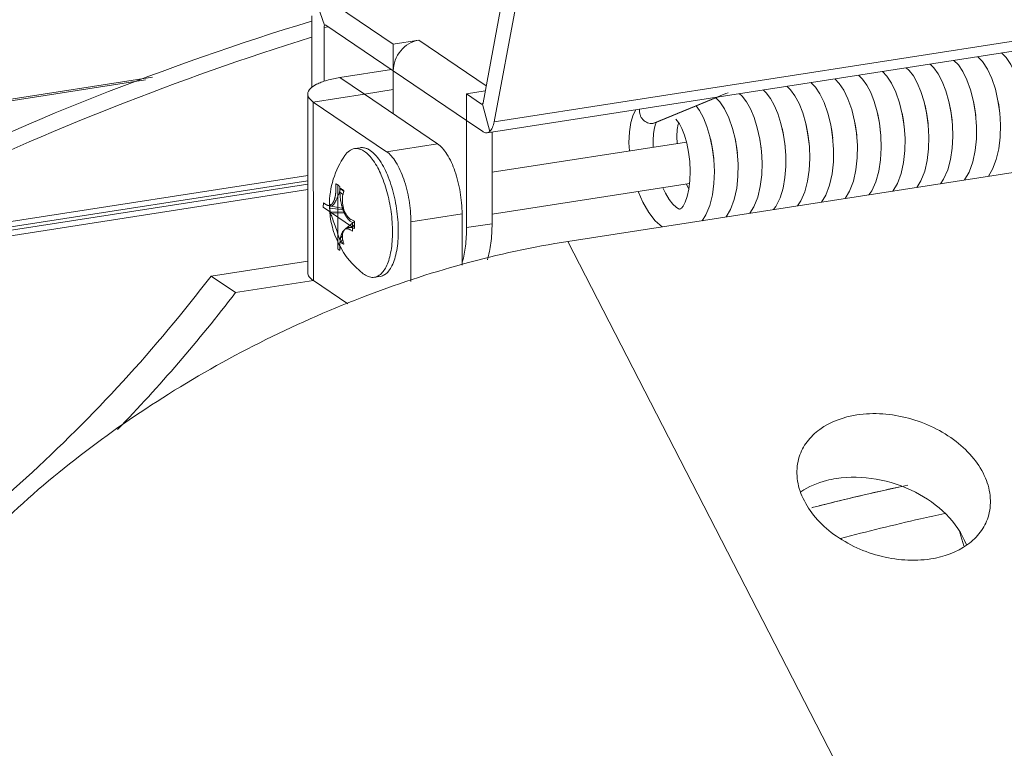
# Model space of a CAD drawing. Header units: millimetres. Extents: x 29170 to 33192, y 579 to 3108.
# Tile 197 of 256: x 32942 to 32995, y 1711 to 1749. Entities that reach past the tile are written whole.
import ezdxf

# ---------------------------------------------------------------- set-up
doc = ezdxf.new("R2010")
doc.units = ezdxf.units.MM
doc.layers.add('细实线', color=7, linetype='Continuous', lineweight=13)

msp = doc.modelspace()

# ---------------------------------------------------------------- linework, layer by layer
at = {"layer": '细实线'}
for p, q in [((32968.078, 1750.977), (32966.921, 1744.776)), ((33012.626, 1750.764), (32967.508, 1743.768)), ((32958.039, 1750.262), (32958.522, 1748.876)), ((32962.16, 1747.882), (32958.496, 1750.368)), ((33012.248, 1750.179), (32967.131, 1743.183)), ((32968.686, 1750.079), (32967.508, 1743.768)), ((32957.85, 1749.387), (32957.851, 1745.589)), ((32958.497, 1748.759), (32958.724, 1748.795)), ((32958.497, 1748.759), (32958.497, 1745.91)), ((32958.522, 1748.876), (32958.552, 1748.899)), ((32958.552, 1748.899), (32958.583, 1748.89)), ((32962.16, 1746.463), (32958.583, 1748.89)), ((32971.419, 1737.423), (33042.341, 1748.421)), ((32963.513, 1748.092), (32962.16, 1747.882)), ((32962.16, 1747.882), (32962.16, 1746.463)), ((32967.088, 1745.667), (32963.513, 1748.092)), ((32949.411, 1746.124), (32910.455, 1740.083)), ((32959.339, 1746.109), (32962.06, 1746.531)), ((32959.339, 1746.109), (32960.632, 1745.232)), ((32962.16, 1746.463), (32962.161, 1744.195)), ((32966.039, 1743.831), (32962.16, 1746.463)), ((32910.429, 1739.992), (32949.039, 1745.979)), ((32957.632, 1745.231), (32957.634, 1735.771)), ((32957.925, 1744.812), (32960.632, 1745.232)), ((32960.632, 1745.232), (32962.16, 1745.469)), ((32964.511, 1742.6), (32960.632, 1745.232)), ((32967.039, 1745.405), (32966.039, 1745.25)), ((32966.039, 1745.25), (32966.039, 1743.831)), ((32966.84, 1744.706), (32966.039, 1745.25)), ((32975.92, 1743.68), (32979.778, 1745.272)), ((32976.039, 1743.714), (32979.342, 1745.077)), ((32979.778, 1745.272), (32979.897, 1745.306)), ((32957.925, 1744.812), (32957.927, 1735.352)), ((32961.804, 1742.181), (32957.925, 1744.812)), ((32966.869, 1744.711), (32966.84, 1744.706)), ((32966.89, 1744.707), (32966.871, 1744.698)), ((32966.89, 1744.707), (32967.272, 1743.251)), ((32991.612, 1744.777), (32991.701, 1744.346)), ((32993.013, 1744.182), (32992.907, 1744.838)), ((32994.183, 1744.955), (32994.241, 1744.658)), ((32994.291, 1744.246), (32994.2, 1744.878)), ((32994.241, 1744.658), (32994.294, 1744.209)), ((32989.121, 1744.217), (32989.193, 1743.841)), ((32989.231, 1743.532), (32989.133, 1744.167)), ((32990.507, 1743.604), (32990.421, 1744.231)), ((32991.787, 1743.605), (32991.717, 1744.228)), ((32992.998, 1744.321), (32993.02, 1744.099)), ((32993.065, 1743.52), (32993.013, 1744.182)), ((32994.332, 1743.601), (32994.291, 1744.246)), ((32966.041, 1738.155), (32966.039, 1743.831)), ((32966.901, 1743.246), (32966.039, 1743.831)), ((32975.92, 1743.68), (32976.039, 1743.714)), ((32976.054, 1743.637), (32976.105, 1743.741)), ((32985.322, 1743.672), (32985.396, 1743.301)), ((32985.439, 1742.96), (32985.338, 1743.606)), ((32986.58, 1743.891), (32986.65, 1743.552)), ((32986.702, 1743.161), (32986.601, 1743.805)), ((32987.995, 1743.046), (32987.92, 1743.69)), ((32989.193, 1743.841), (32989.236, 1743.458)), ((32989.277, 1742.885), (32989.231, 1743.532)), ((32967.13, 1743.183), (32967.272, 1743.251)), ((32967.394, 1738.365), (32967.393, 1743.224)), ((32982.763, 1743.419), (32982.82, 1743.181)), ((32982.82, 1743.181), (32982.897, 1742.711)), ((32982.908, 1742.607), (32982.827, 1743.136)), ((32984.206, 1742.448), (32984.135, 1743.069)), ((32985.396, 1743.301), (32985.443, 1742.901)), ((32985.487, 1742.303), (32985.439, 1742.96)), ((32986.75, 1742.506), (32986.702, 1743.161)), ((32960.105, 1742.343), (32960.414, 1742.391)), ((32964.511, 1742.6), (32961.804, 1742.181)), ((32977.697, 1742.693), (32967.393, 1741.095)), ((32979.144, 1741.773), (32979.063, 1742.404)), ((32980.276, 1742.855), (32980.348, 1742.48)), ((32980.387, 1742.166), (32980.289, 1742.802)), ((32980.348, 1742.48), (32980.392, 1742.094)), ((32981.666, 1742.215), (32981.581, 1742.843)), ((32982.897, 1742.711), (32982.917, 1742.494)), ((32982.957, 1742.004), (32982.908, 1742.607)), ((32980.434, 1741.518), (32980.387, 1742.166)), ((32981.7, 1741.582), (32981.666, 1742.215)), ((32957.633, 1740.923), (32901.488, 1732.217)), ((32957.633, 1740.456), (32901.392, 1731.735)), ((32957.633, 1740.636), (32901.429, 1731.921)), ((32959.122, 1740.474), (32959.122, 1740.211)), ((32959.229, 1737.013), (32959.228, 1740.418)), ((32959.333, 1740.331), (32959.333, 1740.068)), ((32977.864, 1740.492), (32967.394, 1738.869)), ((32977.829, 1740.201), (32977.706, 1740.468)), ((32957.633, 1740.169), (32901.332, 1731.438)), ((32959.315, 1740.054), (32959.495, 1739.906)), ((32959.37, 1740.229), (32959.536, 1740.066)), ((32959.539, 1740.101), (32959.459, 1740.183)), ((32958.46, 1739.469), (32958.453, 1739.242)), ((32958.58, 1739.387), (32958.46, 1739.469)), ((32958.758, 1739.332), (32958.775, 1739.334)), ((32958.775, 1739.334), (32958.808, 1739.343)), ((32958.808, 1739.343), (32958.829, 1739.351)), ((32958.813, 1739.384), (32958.839, 1739.332)), ((32958.876, 1739.3), (32959.53, 1739.169)), ((32958.453, 1739.242), (32960.004, 1738.189)), ((32959.555, 1739.092), (32958.807, 1739.194)), ((32958.813, 1738.995), (32959.606, 1738.972)), ((32958.839, 1738.926), (32959.624, 1738.932)), ((32965.805, 1738.885), (32963.098, 1738.465)), ((32965.805, 1736.175), (32965.805, 1738.885)), ((32977.369, 1739.144), (32977.344, 1739.137)), ((32977.426, 1739.187), (32977.369, 1739.144)), ((32960.107, 1738.478), (32959.63, 1738.092)), ((32959.877, 1738.507), (32959.997, 1738.426)), ((32959.976, 1738.155), (32960.112, 1738.308)), ((32959.997, 1738.426), (32960.004, 1738.189)), ((32963.098, 1735.299), (32963.098, 1738.465)), ((32967.394, 1738.365), (32966.041, 1738.155)), ((32959.315, 1737.559), (32959.466, 1737.711)), ((32959.877, 1738.044), (32959.997, 1737.963)), ((32959.997, 1737.963), (32960.004, 1738.189)), ((32959.334, 1736.957), (32959.334, 1737.22)), ((32959.371, 1737.394), (32959.481, 1737.523)), ((32959.415, 1737.354), (32959.371, 1737.394)), ((32959.46, 1737.32), (32959.512, 1737.391)), ((32971.419, 1737.423), (32986.354, 1708.374)), ((32952.509, 1735.59), (32957.634, 1736.385)), ((32960.634, 1735.67), (32960.572, 1735.715)), ((32953.802, 1734.713), (32952.509, 1735.59)), ((32953.802, 1734.713), (32957.927, 1735.352)), ((32957.927, 1735.352), (32959.748, 1734.117)), ((32961.162, 1735.524), (32961.471, 1735.572)), ((32992.385, 1721.297), (32992.184, 1721.998))]:
    msp.add_line(p, q, dxfattribs=at)
for points in [[(32994.2, 1744.878), (32994.061, 1745.486), (32993.873, 1746.054), (32993.643, 1746.554), (32993.375, 1746.962), (32993.127, 1747.214)], [(32995.443, 1745.181), (32995.29, 1745.801), (32995.097, 1746.349), (32994.875, 1746.806), (32994.632, 1747.165), (32994.394, 1747.411)], [(32990.421, 1744.231), (32990.289, 1744.83), (32990.12, 1745.369), (32989.927, 1745.823), (32989.716, 1746.193), (32989.488, 1746.489), (32989.334, 1746.626)], [(32991.717, 1744.228), (32991.6, 1744.837), (32991.438, 1745.409), (32991.243, 1745.907), (32991.029, 1746.313), (32990.798, 1746.632), (32990.601, 1746.822)], [(32992.907, 1744.838), (32992.751, 1745.45), (32992.558, 1745.986), (32992.34, 1746.427), (32992.104, 1746.776), (32991.868, 1747.019)], [(32986.601, 1743.805), (32986.449, 1744.421), (32986.254, 1744.977), (32986.031, 1745.436), (32985.791, 1745.792), (32985.552, 1746.04)], [(32987.92, 1743.69), (32987.799, 1744.295), (32987.643, 1744.838), (32987.458, 1745.308), (32987.252, 1745.703), (32987.025, 1746.024), (32986.812, 1746.235)], [(32989.133, 1744.167), (32988.986, 1744.777), (32988.793, 1745.339), (32988.564, 1745.816), (32988.314, 1746.188), (32988.077, 1746.431)], [(32984.135, 1743.069), (32984.017, 1743.677), (32983.854, 1744.245), (32983.66, 1744.74), (32983.446, 1745.142), (32983.216, 1745.459), (32983.021, 1745.647)], [(32985.338, 1743.606), (32985.186, 1744.226), (32984.991, 1744.781), (32984.769, 1745.238), (32984.53, 1745.594), (32984.289, 1745.844)], [(32980.289, 1742.802), (32980.141, 1743.415), (32979.947, 1743.975), (32979.719, 1744.448), (32979.471, 1744.817), (32979.253, 1745.04)], [(32981.581, 1742.843), (32981.45, 1743.447), (32981.28, 1743.99), (32981.086, 1744.447), (32980.875, 1744.82), (32980.645, 1745.117), (32980.491, 1745.255)], [(32982.827, 1743.136), (32982.703, 1743.679), (32982.538, 1744.199), (32982.35, 1744.641), (32982.144, 1745.007), (32981.92, 1745.301), (32981.755, 1745.451)], [(32979.063, 1742.404), (32978.939, 1742.992), (32978.782, 1743.519), (32978.598, 1743.975), (32978.394, 1744.357), (32978.211, 1744.61)], [(32990.322, 1744.684), (32990.338, 1744.629), (32990.436, 1744.163), (32990.502, 1743.666), (32990.504, 1743.626)], [(32992.872, 1744.972), (32992.92, 1744.777), (32992.998, 1744.321)], [(32975.02, 1744.406), (32974.876, 1744.131), (32974.751, 1743.725), (32974.673, 1743.231), (32974.65, 1742.646), (32974.675, 1742.224)], [(32987.815, 1744.215), (32987.827, 1744.175), (32987.922, 1743.695), (32987.983, 1743.187), (32987.985, 1743.126)], [(32991.701, 1744.346), (32991.767, 1743.846), (32991.773, 1743.731)], [(32975.937, 1742.42), (32975.925, 1742.772), (32975.947, 1743.147), (32975.995, 1743.438), (32976.054, 1743.637)], [(32977.124, 1743.912), (32977.133, 1743.903), (32977.21, 1743.824), (32977.324, 1743.659), (32977.457, 1743.403), (32977.592, 1743.057), (32977.714, 1742.635), (32977.81, 1742.159), (32977.874, 1741.655), (32977.898, 1741.147), (32977.883, 1740.656), (32977.829, 1740.202), (32977.741, 1739.812), (32977.632, 1739.507), (32977.519, 1739.3), (32977.426, 1739.187)], [(32977.199, 1742.615), (32977.189, 1742.986), (32977.212, 1743.356), (32977.26, 1743.642), (32977.283, 1743.718)], [(32984.028, 1743.621), (32984.034, 1743.6), (32984.13, 1743.121), (32984.192, 1742.613), (32984.195, 1742.541)], [(32986.65, 1743.552), (32986.714, 1743.052), (32986.726, 1742.839)], [(32989.898, 1740.289), (32990.118, 1740.643), (32990.317, 1741.15), (32990.452, 1741.722), (32990.526, 1742.334), (32990.543, 1742.967), (32990.507, 1743.604)], [(32991.154, 1740.484), (32991.322, 1740.725), (32991.536, 1741.213), (32991.686, 1741.767), (32991.775, 1742.361), (32991.807, 1742.979), (32991.787, 1743.605)], [(32992.428, 1740.681), (32992.675, 1741.098), (32992.871, 1741.637), (32992.998, 1742.236), (32993.061, 1742.867), (32993.065, 1743.52)], [(32993.69, 1740.877), (32993.918, 1741.251), (32994.113, 1741.759), (32994.246, 1742.336), (32994.318, 1742.958), (32994.332, 1743.601)], [(32987.365, 1739.896), (32987.51, 1740.098), (32987.733, 1740.587), (32987.889, 1741.143), (32987.983, 1741.748), (32988.017, 1742.389), (32987.995, 1743.046)], [(32978.965, 1742.868), (32978.983, 1742.805), (32979.079, 1742.326), (32979.14, 1741.817), (32979.141, 1741.798)], [(32981.587, 1742.823), (32981.651, 1742.368), (32981.658, 1742.276)], [(32983.575, 1739.309), (32983.752, 1739.568), (32983.964, 1740.058), (32984.111, 1740.612), (32984.197, 1741.206), (32984.227, 1741.823), (32984.206, 1742.448)], [(32986.109, 1739.701), (32986.341, 1740.082), (32986.544, 1740.619), (32986.676, 1741.216), (32986.743, 1741.852), (32986.75, 1742.506)], [(32988.637, 1740.093), (32988.875, 1740.49), (32989.072, 1741.017), (32989.202, 1741.607), (32989.269, 1742.236), (32989.277, 1742.885)], [(32982.312, 1739.113), (32982.438, 1739.283), (32982.653, 1739.731), (32982.811, 1740.248), (32982.912, 1740.809), (32982.959, 1741.4), (32982.957, 1742.004)], [(32984.844, 1739.505), (32985.073, 1739.875), (32985.277, 1740.412), (32985.411, 1741.011), (32985.479, 1741.648), (32985.487, 1742.303)], [(32978.524, 1738.525), (32978.721, 1738.826), (32978.928, 1739.327), (32979.069, 1739.888), (32979.15, 1740.491), (32979.174, 1741.127), (32979.144, 1741.773)], [(32979.794, 1738.722), (32980.033, 1739.12), (32980.23, 1739.65), (32980.36, 1740.24), (32980.426, 1740.871), (32980.434, 1741.518)], [(32981.054, 1738.918), (32981.273, 1739.267), (32981.471, 1739.772), (32981.607, 1740.341), (32981.682, 1740.951), (32981.7, 1741.582)], [(32975.144, 1740.07), (32975.392, 1739.497), (32975.697, 1738.963), (32976.046, 1738.512), (32976.401, 1738.196)], [(32977.27, 1739.154), (32977.143, 1739.232), (32976.97, 1739.396), (32976.776, 1739.645), (32976.579, 1739.977), (32976.442, 1740.272)], [(32977.346, 1739.137), (32977.329, 1739.137), (32977.27, 1739.154)]]:
    msp.add_lwpolyline(points, dxfattribs=at)
for centre, radius, start, end in [((32963.379, 1739.359), 4.6, 145.2299, 180.3168), ((32963.804, 1738.728), 4.681, 161.2907, 163.5484), ((32965, 1738.562), 5.668, 164.1583, 166.0512), ((32963.377, 1739.359), 4.598, 180.3168, 180.6996), ((32963.376, 1739.359), 4.597, 180.6996, 181.1178), ((32963.379, 1739.359), 4.6, 181.1179, 232.3986), ((32961.83, 1739.195), 3.023, 177.9513, 180.0281), ((32961.672, 1739.2), 2.864, 177.3324, 177.9386), ((32961.571, 1739.205), 2.763, 176.2822, 177.3353), ((32962.127, 1739.196), 3.32, 180.044, 183.4761), ((32959.488, 1739.206), 0.707, 197.3973, 203.3656), ((32962.742, 1745.15), 7.147, 247.2278, 248.3499), ((32956.657, 1738.3), 3.455, 2.957, 3.4477), ((32957.146, 1738.307), 2.965, 356.3515, 0.0354), ((32956.814, 1738.307), 3.297, 0.0371, 2.9788), ((32961.202, 1742.283), 4.306, 253.461, 255.2513), ((32963.067, 1738.737), 3.933, 197.4311, 199.9666), ((32959.812, 1737.833), 0.623, 230.3457, 232.2391), ((32959.775, 1737.784), 0.561, 232.2109, 235.8036), ((32963.361, 1738.512), 4.009, 195.6081, 197.9927), ((32889.22, 1784.041), 81.265, 315.86809, 322.6268), ((33016.638, 1597.714), 129.69, 102.11526, 104.41224), ((33016.548, 1598.1), 129.293, 102.21665, 104.11115), ((33016.857, 1596.846), 130.585, 104.10864, 104.4215), ((33018.877, 1595.904), 130.047, 102.78691, 104.70897), ((33018.571, 1597.227), 128.689, 102.19384, 102.78452)]:
    msp.add_arc(centre, radius, start, end, dxfattribs=at)
for points, knots in [([(32927.953, 1736.388), (32930.353, 1737.714), (32939.967, 1742.713), (32950.093, 1746.734), (32957.832, 1749.098)], [0, 0, 0, 0, 0.253102, 1, 1, 1, 1]), ([(32958.497, 1748.759), (32958.497, 1748.771), (32958.499, 1748.811), (32958.506, 1748.853), (32958.522, 1748.876)], [0, 0, 0, 0, 0.297722, 1, 1, 1, 1]), ([(32930.493, 1736.717), (32932.698, 1737.901), (32941.525, 1742.384), (32950.773, 1746.044), (32957.834, 1748.248)], [0, 0, 0, 0, 0.252835, 1, 1, 1, 1]), ([(32962.16, 1746.463), (32962.16, 1746.842), (32962.448, 1747.604), (32963.147, 1748.035), (32963.513, 1748.092)], [0, 0, 0, 0, 0.505638, 1, 1, 1, 1]), ([(32957.632, 1745.231), (32957.632, 1745.463), (32957.974, 1745.707), (32958.352, 1745.868), (32958.768, 1746.005), (32959.103, 1746.073), (32959.339, 1746.109)], [0, 0, 0, 0, 0.348355, 0.485048, 0.640639, 1, 1, 1, 1]), ([(32957.925, 1744.812), (32957.842, 1744.868), (32957.703, 1744.981), (32957.632, 1745.156), (32957.632, 1745.231)], [0, 0, 0, 0, 0.568362, 1, 1, 1, 1]), ([(32966.921, 1744.776), (32966.92, 1744.768), (32966.914, 1744.744), (32966.903, 1744.719), (32966.89, 1744.707)], [0, 0, 0, 0, 0.30403, 1, 1, 1, 1]), ([(32975.213, 1744.438), (32975.199, 1744.338), (32975.214, 1744.181), (32975.298, 1743.995), (32975.417, 1743.832), (32975.626, 1743.69), (32975.827, 1743.666), (32975.92, 1743.68)], [0, 0, 0, 0, 0.254573, 0.383977, 0.512667, 0.761608, 1, 1, 1, 1]), ([(32967.272, 1743.251), (32967.334, 1743.305), (32967.439, 1743.474), (32967.488, 1743.66), (32967.508, 1743.768)], [0, 0, 0, 0, 0.429442, 1, 1, 1, 1]), ([(32966.901, 1743.246), (32966.92, 1743.234), (32966.988, 1743.193), (32967.073, 1743.174), (32967.13, 1743.183)], [0, 0, 0, 0, 0.27993, 1, 1, 1, 1]), ([(32960.414, 1742.391), (32960.437, 1742.394), (32960.532, 1742.403), (32960.629, 1742.388), (32960.698, 1742.367)], [0, 0, 0, 0, 0.243509, 1, 1, 1, 1]), ([(32964.511, 1742.6), (32964.604, 1742.537), (32964.788, 1742.365), (32965.128, 1741.894), (32965.471, 1741.109), (32965.735, 1740.04), (32965.805, 1739.271), (32965.805, 1738.885)], [0, 0, 0, 0, 0.083771, 0.184355, 0.430076, 0.71364, 1, 1, 1, 1]), ([(32959.601, 1741.983), (32959.665, 1742.076), (32959.808, 1742.238), (32960.009, 1742.328), (32960.105, 1742.343)], [0, 0, 0, 0, 0.539982, 1, 1, 1, 1]), ([(32960.105, 1742.343), (32960.127, 1742.346), (32960.218, 1742.355), (32960.311, 1742.342), (32960.377, 1742.322)], [0, 0, 0, 0, 0.243983, 1, 1, 1, 1]), ([(32960.377, 1742.322), (32960.398, 1742.316), (32960.488, 1742.285), (32960.573, 1742.238), (32960.633, 1742.197)], [0, 0, 0, 0, 0.235696, 1, 1, 1, 1]), ([(32961.421, 1735.63), (32961.579, 1735.739), (32961.767, 1736.01), (32961.931, 1736.43), (32962.073, 1736.998), (32962.144, 1737.82), (32962.085, 1738.873), (32961.888, 1739.933), (32961.572, 1740.894), (32961.219, 1741.578), (32960.891, 1741.986), (32960.72, 1742.138), (32960.633, 1742.197)], [0, 0, 0, 0, 0.080678, 0.132032, 0.190676, 0.326481, 0.478545, 0.634112, 0.779854, 0.904091, 0.955767, 1, 1, 1, 1]), ([(32960.698, 1742.367), (32960.718, 1742.36), (32960.804, 1742.329), (32960.884, 1742.284), (32960.942, 1742.245)], [0, 0, 0, 0, 0.236217, 1, 1, 1, 1]), ([(32961.472, 1735.572), (32961.553, 1735.585), (32961.723, 1735.653), (32961.935, 1735.855), (32962.112, 1736.145), (32962.254, 1736.517), (32962.357, 1736.959), (32962.442, 1737.653), (32962.43, 1738.601), (32962.257, 1739.745), (32961.941, 1740.802), (32961.571, 1741.56), (32961.221, 1742.014), (32961.036, 1742.181), (32960.942, 1742.245)], [0, 0, 0, 0, 0.033587, 0.071655, 0.116962, 0.170503, 0.232096, 0.30082, 0.453638, 0.614788, 0.768309, 0.899691, 0.953984, 1, 1, 1, 1]), ([(32963.098, 1738.465), (32963.097, 1738.851), (32963.028, 1739.62), (32962.764, 1740.689), (32962.421, 1741.474), (32962.081, 1741.946), (32961.897, 1742.117), (32961.804, 1742.181)], [0, 0, 0, 0, 0.28636, 0.569924, 0.815645, 0.916229, 1, 1, 1, 1]), ([(32959.228, 1740.418), (32959.224, 1740.421), (32959.219, 1740.424), (32959.213, 1740.428), (32959.208, 1740.431), (32959.202, 1740.435), (32959.196, 1740.438), (32959.192, 1740.441), (32959.188, 1740.443), (32959.182, 1740.446), (32959.177, 1740.449), (32959.169, 1740.453), (32959.164, 1740.456), (32959.159, 1740.459), (32959.155, 1740.461), (32959.15, 1740.463), (32959.145, 1740.465), (32959.14, 1740.467), (32959.133, 1740.47), (32959.127, 1740.472), (32959.122, 1740.474)], [0, 0, 0, 0, 0.125, 0.15625, 0.1875, 0.25, 0.3125, 0.34375, 0.375, 0.4375, 0.5, 0.5625, 0.625, 0.65625, 0.6875, 0.75, 0.8125, 0.84375, 0.875, 1, 1, 1, 1]), ([(32959.228, 1740.418), (32959.23, 1740.417), (32959.234, 1740.414), (32959.239, 1740.411), (32959.243, 1740.408), (32959.248, 1740.404), (32959.254, 1740.4), (32959.26, 1740.395), (32959.264, 1740.392), (32959.268, 1740.389), (32959.272, 1740.385), (32959.276, 1740.382), (32959.279, 1740.38), (32959.283, 1740.377), (32959.288, 1740.373), (32959.292, 1740.369), (32959.297, 1740.365), (32959.301, 1740.361), (32959.306, 1740.356), (32959.311, 1740.352), (32959.315, 1740.348), (32959.32, 1740.343), (32959.326, 1740.338), (32959.331, 1740.333), (32959.333, 1740.331)], [0, 0, 0, 0, 0.0625, 0.125, 0.15625, 0.1875, 0.25, 0.3125, 0.34375, 0.375, 0.4375, 0.46875, 0.5, 0.53125, 0.5625, 0.625, 0.65625, 0.6875, 0.75, 0.8125, 0.84375, 0.875, 0.9375, 1, 1, 1, 1]), ([(32958.829, 1739.351), (32958.839, 1739.358), (32958.855, 1739.37), (32958.875, 1739.385), (32958.888, 1739.394), (32958.899, 1739.401), (32958.905, 1739.406), (32958.91, 1739.409), (32958.912, 1739.411), (32958.915, 1739.415), (32958.917, 1739.418), (32958.922, 1739.425), (32958.928, 1739.432), (32958.937, 1739.445), (32958.948, 1739.46), (32958.959, 1739.475), (32958.968, 1739.487), (32958.974, 1739.495), (32958.978, 1739.501), (32958.981, 1739.505), (32958.983, 1739.508), (32958.985, 1739.512), (32958.988, 1739.519), (32958.993, 1739.53), (32958.999, 1739.542), (32959.004, 1739.555), (32959.011, 1739.571), (32959.019, 1739.588), (32959.026, 1739.605), (32959.032, 1739.617), (32959.036, 1739.628), (32959.039, 1739.635), (32959.041, 1739.639), (32959.043, 1739.642), (32959.044, 1739.646), (32959.045, 1739.651), (32959.047, 1739.66), (32959.051, 1739.673), (32959.055, 1739.688), (32959.06, 1739.709), (32959.067, 1739.735), (32959.074, 1739.76), (32959.079, 1739.781), (32959.083, 1739.794), (32959.085, 1739.803), (32959.086, 1739.808), (32959.087, 1739.814), (32959.088, 1739.821), (32959.09, 1739.834), (32959.092, 1739.849), (32959.096, 1739.873), (32959.1, 1739.903), (32959.105, 1739.939), (32959.109, 1739.967), (32959.111, 1739.985), (32959.112, 1739.992), (32959.113, 1739.998), (32959.114, 1740.005), (32959.114, 1740.016), (32959.115, 1740.033), (32959.116, 1740.059), (32959.117, 1740.092), (32959.12, 1740.145), (32959.121, 1740.184), (32959.122, 1740.211)], [0, 0, 0, 0, 0.0625, 0.09375, 0.125, 0.140625, 0.15625, 0.164062, 0.167969, 0.171875, 0.179688, 0.1875, 0.203125, 0.21875, 0.25, 0.28125, 0.296875, 0.3125, 0.320312, 0.328125, 0.332031, 0.335938, 0.34375, 0.359375, 0.375, 0.390625, 0.40625, 0.4375, 0.453125, 0.46875, 0.484375, 0.492188, 0.496094, 0.5, 0.503906, 0.507812, 0.515625, 0.53125, 0.546875, 0.5625, 0.59375, 0.625, 0.640625, 0.65625, 0.664062, 0.667969, 0.671875, 0.679688, 0.6875, 0.703125, 0.71875, 0.75, 0.78125, 0.8125, 0.820312, 0.828125, 0.832031, 0.835938, 0.84375, 0.859375, 0.875, 0.90625, 0.9375, 1, 1, 1, 1]), ([(32958.876, 1739.3), (32958.89, 1739.297), (32958.926, 1739.31), (32958.997, 1739.377), (32959.093, 1739.522), (32959.212, 1739.757), (32959.283, 1739.946), (32959.315, 1740.054)], [0, 0, 0, 0, 0.047668, 0.116902, 0.326843, 0.624605, 1, 1, 1, 1]), ([(32959.877, 1738.507), (32959.868, 1738.515), (32959.85, 1738.531), (32959.829, 1738.55), (32959.811, 1738.566), (32959.8, 1738.576), (32959.791, 1738.584), (32959.785, 1738.59), (32959.779, 1738.595), (32959.775, 1738.598), (32959.773, 1738.6), (32959.771, 1738.601), (32959.77, 1738.604), (32959.768, 1738.606), (32959.764, 1738.611), (32959.759, 1738.618), (32959.752, 1738.627), (32959.744, 1738.638), (32959.733, 1738.652), (32959.721, 1738.669), (32959.708, 1738.686), (32959.697, 1738.701), (32959.689, 1738.712), (32959.683, 1738.72), (32959.677, 1738.728), (32959.673, 1738.733), (32959.67, 1738.737), (32959.667, 1738.743), (32959.663, 1738.75), (32959.658, 1738.759), (32959.652, 1738.77), (32959.645, 1738.784), (32959.635, 1738.802), (32959.623, 1738.824), (32959.611, 1738.845), (32959.6, 1738.867), (32959.59, 1738.885), (32959.583, 1738.898), (32959.579, 1738.905), (32959.576, 1738.91), (32959.574, 1738.917), (32959.57, 1738.925), (32959.564, 1738.94), (32959.555, 1738.962), (32959.545, 1738.988), (32959.531, 1739.022), (32959.517, 1739.057), (32959.505, 1739.087), (32959.499, 1739.102), (32959.495, 1739.11), (32959.493, 1739.117), (32959.491, 1739.124), (32959.488, 1739.133), (32959.483, 1739.15), (32959.476, 1739.173), (32959.468, 1739.201), (32959.456, 1739.239), (32959.445, 1739.276), (32959.435, 1739.309), (32959.43, 1739.326), (32959.428, 1739.335), (32959.425, 1739.342), (32959.424, 1739.35), (32959.422, 1739.36), (32959.418, 1739.377), (32959.411, 1739.412), (32959.4, 1739.462), (32959.39, 1739.511), (32959.383, 1739.546), (32959.379, 1739.564), (32959.377, 1739.574), (32959.375, 1739.581), (32959.374, 1739.589), (32959.373, 1739.599), (32959.371, 1739.617), (32959.366, 1739.652), (32959.36, 1739.703), (32959.353, 1739.754), (32959.349, 1739.789), (32959.347, 1739.807), (32959.345, 1739.817), (32959.344, 1739.825), (32959.344, 1739.832), (32959.343, 1739.842), (32959.343, 1739.86), (32959.342, 1739.885), (32959.34, 1739.916), (32959.338, 1739.956), (32959.336, 1740.007), (32959.334, 1740.047), (32959.333, 1740.068)], [0, 0, 0, 0, 0.03125, 0.0625, 0.078125, 0.09375, 0.101562, 0.109375, 0.117188, 0.121094, 0.123047, 0.125, 0.126953, 0.128906, 0.132812, 0.140625, 0.148438, 0.15625, 0.171875, 0.1875, 0.203125, 0.21875, 0.226562, 0.234375, 0.242188, 0.246094, 0.25, 0.253906, 0.257812, 0.265625, 0.273438, 0.28125, 0.296875, 0.3125, 0.328125, 0.34375, 0.359375, 0.367188, 0.371094, 0.375, 0.378906, 0.382812, 0.390625, 0.40625, 0.421875, 0.4375, 0.46875, 0.484375, 0.492188, 0.496094, 0.5, 0.503906, 0.507812, 0.515625, 0.53125, 0.546875, 0.5625, 0.59375, 0.609375, 0.617188, 0.621094, 0.625, 0.628906, 0.632812, 0.640625, 0.65625, 0.6875, 0.71875, 0.734375, 0.742188, 0.746094, 0.75, 0.753906, 0.757812, 0.765625, 0.78125, 0.8125, 0.84375, 0.859375, 0.867188, 0.871094, 0.875, 0.878906, 0.882812, 0.890625, 0.90625, 0.921875, 0.9375, 0.96875, 1, 1, 1, 1]), ([(32959.37, 1740.229), (32959.378, 1740.227), (32959.409, 1740.214), (32959.438, 1740.197), (32959.459, 1740.183)], [0, 0, 0, 0, 0.238006, 1, 1, 1, 1]), ([(32959.459, 1740.183), (32959.466, 1740.177), (32959.498, 1740.155), (32959.527, 1740.13), (32959.548, 1740.109)], [0, 0, 0, 0, 0.237257, 1, 1, 1, 1]), ([(32959.499, 1739.928), (32959.469, 1739.805), (32959.449, 1739.551), (32959.509, 1739.186), (32959.642, 1738.866), (32959.784, 1738.688), (32959.868, 1738.624)], [0, 0, 0, 0, 0.269474, 0.531166, 0.776924, 1, 1, 1, 1]), ([(32958.58, 1739.387), (32958.587, 1739.383), (32958.596, 1739.377), (32958.606, 1739.371), (32958.614, 1739.367), (32958.623, 1739.362), (32958.633, 1739.357), (32958.64, 1739.354), (32958.648, 1739.351), (32958.655, 1739.348), (32958.663, 1739.345), (32958.668, 1739.343), (32958.674, 1739.342), (32958.681, 1739.34), (32958.689, 1739.338), (32958.696, 1739.336), (32958.704, 1739.335), (32958.713, 1739.334), (32958.722, 1739.333), (32958.729, 1739.332), (32958.741, 1739.332), (32958.75, 1739.332), (32958.758, 1739.332)], [0, 0, 0, 0, 0.125, 0.15625, 0.1875, 0.25, 0.3125, 0.34375, 0.375, 0.4375, 0.46875, 0.5, 0.53125, 0.5625, 0.625, 0.65625, 0.6875, 0.75, 0.8125, 0.84375, 0.875, 1, 1, 1, 1]), ([(32958.839, 1739.332), (32958.841, 1739.328), (32958.85, 1739.314), (32958.865, 1739.302), (32958.876, 1739.3)], [0, 0, 0, 0, 0.304006, 1, 1, 1, 1]), ([(32959.315, 1737.559), (32959.273, 1737.691), (32959.182, 1737.952), (32959.049, 1738.327), (32958.95, 1738.618), (32958.882, 1738.813), (32958.853, 1738.893), (32958.839, 1738.926)], [0, 0, 0, 0, 0.288046, 0.573502, 0.824018, 0.925142, 1, 1, 1, 1]), ([(32967.146, 1736.449), (32967.235, 1736.736), (32967.359, 1737.373), (32967.394, 1738.02), (32967.394, 1738.365)], [0, 0, 0, 0, 0.465053, 1, 1, 1, 1]), ([(32959.487, 1737.946), (32959.481, 1737.935), (32959.473, 1737.919), (32959.462, 1737.898), (32959.455, 1737.885), (32959.449, 1737.875), (32959.446, 1737.868), (32959.443, 1737.863), (32959.441, 1737.857), (32959.437, 1737.845), (32959.431, 1737.83), (32959.423, 1737.81), (32959.416, 1737.791), (32959.41, 1737.775), (32959.406, 1737.764), (32959.404, 1737.757), (32959.402, 1737.75), (32959.399, 1737.74), (32959.394, 1737.718), (32959.387, 1737.692), (32959.38, 1737.667), (32959.377, 1737.654), (32959.375, 1737.646), (32959.374, 1737.641), (32959.373, 1737.635), (32959.371, 1737.627), (32959.369, 1737.613), (32959.364, 1737.585), (32959.36, 1737.557), (32959.356, 1737.533), (32959.354, 1737.523), (32959.353, 1737.516), (32959.352, 1737.507), (32959.35, 1737.491), (32959.348, 1737.469), (32959.346, 1737.443), (32959.343, 1737.416), (32959.341, 1737.394), (32959.339, 1737.378), (32959.339, 1737.369), (32959.338, 1737.36), (32959.338, 1737.348), (32959.337, 1737.32), (32959.336, 1737.277), (32959.335, 1737.239), (32959.334, 1737.22)], [0, 0, 0, 0, 0.0625, 0.09375, 0.125, 0.140625, 0.15625, 0.164062, 0.171875, 0.1875, 0.21875, 0.25, 0.28125, 0.3125, 0.328125, 0.335938, 0.34375, 0.359375, 0.375, 0.4375, 0.46875, 0.484375, 0.492188, 0.5, 0.507812, 0.515625, 0.53125, 0.5625, 0.625, 0.640625, 0.65625, 0.664062, 0.671875, 0.6875, 0.71875, 0.75, 0.78125, 0.8125, 0.828125, 0.835938, 0.84375, 0.859375, 0.875, 0.9375, 1, 1, 1, 1]), ([(32959.63, 1738.092), (32959.592, 1738.061), (32959.526, 1737.981), (32959.469, 1737.826), (32959.457, 1737.637), (32959.48, 1737.503), (32959.5, 1737.433)], [0, 0, 0, 0, 0.205823, 0.430652, 0.690566, 1, 1, 1, 1]), ([(32959.603, 1738.067), (32959.598, 1738.063), (32959.59, 1738.058), (32959.579, 1738.051), (32959.572, 1738.045), (32959.564, 1738.039), (32959.557, 1738.032), (32959.549, 1738.024), (32959.542, 1738.018), (32959.535, 1738.009), (32959.528, 1738.001), (32959.521, 1737.993), (32959.514, 1737.984), (32959.507, 1737.975), (32959.498, 1737.962), (32959.491, 1737.952), (32959.487, 1737.946)], [0, 0, 0, 0, 0.125, 0.1875, 0.25, 0.3125, 0.375, 0.4375, 0.5, 0.5625, 0.625, 0.6875, 0.75, 0.8125, 0.875, 1, 1, 1, 1]), ([(32959.769, 1738.093), (32959.762, 1738.095), (32959.753, 1738.096), (32959.743, 1738.098), (32959.736, 1738.099), (32959.727, 1738.099), (32959.717, 1738.099), (32959.71, 1738.1), (32959.703, 1738.099), (32959.696, 1738.098), (32959.689, 1738.097), (32959.683, 1738.097), (32959.678, 1738.096), (32959.672, 1738.094), (32959.665, 1738.093), (32959.659, 1738.092), (32959.652, 1738.089), (32959.643, 1738.086), (32959.635, 1738.083), (32959.628, 1738.08), (32959.618, 1738.075), (32959.61, 1738.071), (32959.603, 1738.067)], [0, 0, 0, 0, 0.125, 0.15625, 0.1875, 0.25, 0.3125, 0.34375, 0.375, 0.4375, 0.46875, 0.5, 0.53125, 0.5625, 0.625, 0.65625, 0.6875, 0.75, 0.8125, 0.84375, 0.875, 1, 1, 1, 1]), ([(32959.976, 1738.155), (32959.914, 1738.173), (32959.787, 1738.182), (32959.674, 1738.127), (32959.63, 1738.092)], [0, 0, 0, 0, 0.534208, 1, 1, 1, 1]), ([(32959.877, 1738.044), (32959.873, 1738.047), (32959.866, 1738.051), (32959.858, 1738.056), (32959.85, 1738.06), (32959.845, 1738.064), (32959.84, 1738.066), (32959.836, 1738.068), (32959.83, 1738.071), (32959.824, 1738.074), (32959.817, 1738.077), (32959.811, 1738.08), (32959.806, 1738.082), (32959.802, 1738.083), (32959.797, 1738.085), (32959.791, 1738.087), (32959.781, 1738.09), (32959.774, 1738.092), (32959.769, 1738.093)], [0, 0, 0, 0, 0.125, 0.1875, 0.25, 0.3125, 0.34375, 0.375, 0.4375, 0.5, 0.5625, 0.625, 0.65625, 0.6875, 0.75, 0.8125, 0.875, 1, 1, 1, 1]), ([(32966.041, 1738.155), (32966.041, 1737.829), (32966.009, 1737.215), (32965.899, 1736.609), (32965.82, 1736.333)], [0, 0, 0, 0, 0.531959, 1, 1, 1, 1]), ([(32971.419, 1737.423), (32967.688, 1736.845), (32960.199, 1734.746), (32949.864, 1729.532), (32941.007, 1722.673), (32936.358, 1717.046), (32934.638, 1714.111)], [0, 0, 0, 0, 0.253176, 0.517074, 0.771882, 1, 1, 1, 1]), ([(32959.548, 1737.273), (32959.541, 1737.276), (32959.51, 1737.289), (32959.481, 1737.306), (32959.46, 1737.32)], [0, 0, 0, 0, 0.238009, 1, 1, 1, 1]), ([(32959.229, 1737.013), (32959.233, 1737.01), (32959.238, 1737.007), (32959.244, 1737.003), (32959.249, 1737), (32959.254, 1736.996), (32959.26, 1736.993), (32959.265, 1736.99), (32959.269, 1736.988), (32959.274, 1736.985), (32959.28, 1736.982), (32959.287, 1736.978), (32959.293, 1736.975), (32959.298, 1736.973), (32959.302, 1736.971), (32959.307, 1736.968), (32959.312, 1736.966), (32959.316, 1736.964), (32959.324, 1736.961), (32959.33, 1736.959), (32959.334, 1736.957)], [0, 0, 0, 0, 0.125, 0.15625, 0.1875, 0.25, 0.3125, 0.34375, 0.375, 0.4375, 0.5, 0.5625, 0.625, 0.65625, 0.6875, 0.75, 0.8125, 0.84375, 0.875, 1, 1, 1, 1]), ([(32957.927, 1735.352), (32957.845, 1735.408), (32957.706, 1735.521), (32957.634, 1735.696), (32957.634, 1735.771)], [0, 0, 0, 0, 0.568362, 1, 1, 1, 1]), ([(32960.634, 1735.67), (32960.717, 1735.614), (32960.885, 1735.527), (32961.077, 1735.511), (32961.162, 1735.524)], [0, 0, 0, 0, 0.53347, 1, 1, 1, 1]), ([(32961.162, 1735.524), (32961.185, 1735.528), (32961.277, 1735.548), (32961.363, 1735.59), (32961.421, 1735.63)], [0, 0, 0, 0, 0.243761, 1, 1, 1, 1]), ([(32931.301, 1716.274), (32935.354, 1718.78), (32943.054, 1724.619), (32949.572, 1731.747), (32952.509, 1735.59)], [0, 0, 0, 0, 0.496254, 1, 1, 1, 1]), ([(32993.675, 1722.816), (32993.778, 1723.14), (32993.859, 1723.86), (32993.574, 1724.945), (32992.932, 1725.973), (32991.643, 1727.205), (32989.526, 1728.219), (32987.621, 1728.37), (32986.714, 1728.229)], [0, 0, 0, 0, 0.100419, 0.207508, 0.325125, 0.453543, 0.729271, 1, 1, 1, 1]), ([(32986.714, 1728.229), (32986.021, 1728.122), (32985.014, 1727.77), (32984.055, 1726.852), (32983.765, 1726.3), (32983.674, 1726.017)], [0, 0, 0, 0, 0.534771, 0.77326, 1, 1, 1, 1]), ([(32983.674, 1726.017), (32983.571, 1725.692), (32983.49, 1724.973), (32983.775, 1723.888), (32984.417, 1722.86), (32985.706, 1721.628), (32987.823, 1720.614), (32989.728, 1720.463), (32990.635, 1720.604)], [0, 0, 0, 0, 0.100419, 0.207508, 0.325125, 0.453543, 0.729271, 1, 1, 1, 1]), ([(32985.638, 1724.864), (32985.462, 1724.837), (32984.802, 1724.702), (32984.165, 1724.435), (32983.757, 1724.154)], [0, 0, 0, 0, 0.264633, 1, 1, 1, 1]), ([(32992.525, 1721.355), (32992.08, 1722.569), (32990.388, 1724.08), (32987.798, 1724.927), (32986.332, 1724.972), (32985.638, 1724.864)], [0, 0, 0, 0, 0.474394, 0.742443, 1, 1, 1, 1]), ([(32990.635, 1720.604), (32991.328, 1720.711), (32992.335, 1721.062), (32993.294, 1721.981), (32993.584, 1722.533), (32993.675, 1722.816)], [0, 0, 0, 0, 0.534771, 0.77326, 1, 1, 1, 1])]:
    msp.add_open_spline(points, degree=3, knots=knots, dxfattribs=at)
for points in [[(32966.871, 1744.698), (32966.861, 1744.696), (32966.849, 1744.7), (32966.84, 1744.706)], [(32959.868, 1738.624), (32959.901, 1738.599), (32959.937, 1738.577), (32959.976, 1738.561)]]:
    msp.add_open_spline(points, degree=3, dxfattribs=at)

doc.saveas('drawing.dxf')
